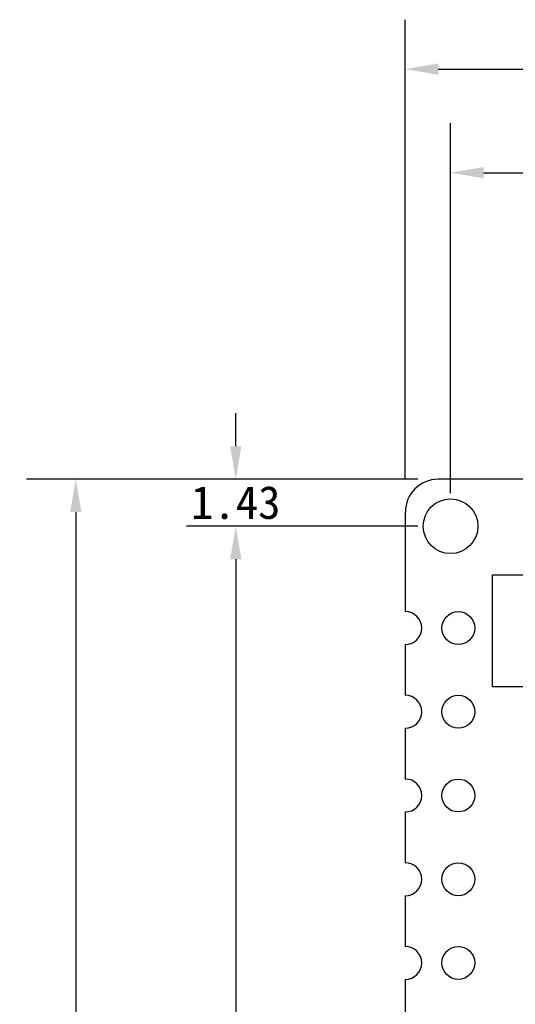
# Model space of a CAD drawing. Header units: millimetres. Extents: x 0 to 297, y 0 to 210.
# Tile 51 of 172: x 77 to 92, y 133 to 163. Entities that reach past the tile are written whole.
import ezdxf

# ---------------------------------------------------------------- set-up
doc = ezdxf.new("R2010")
doc.units = ezdxf.units.MM
doc.header["$LTSCALE"] = 16.335
doc.header["$PDMODE"] = 3
doc.header["$PDSIZE"] = 8
doc.linetypes.add('CENTER', pattern=[0.6, 0.375, -0.075, 0.075, -0.075])
doc.layers.get('0').update_dxf_attribs({"linetype": 'CONTINUOUS'})
doc.layers.get('Defpoints').update_dxf_attribs({"linetype": 'CONTINUOUS'})
doc.layers.add('EXTRUDED-948DXF_CONTINUOUS_LINE', color=7, linetype='CONTINUOUS')
doc.layers.add('OPEN_CASCADEDXF_CONTINUOUS_LINE', color=7, linetype='CONTINUOUS')
doc.styles.get("Standard").update_dxf_attribs({"font": '仿宋_GB2312.ttf'})
doc.dimstyles.get("Standard").update_dxf_attribs({"dimtxt": 2.5, "dimasz": 3.5, "dimexe": 1.5, "dimexo": 1, "dimtad": 1, "dimdsep": 46, "dimtxsty": 'Standard', "dimblk": '_FILLED', "dimblk1": '_FILLED', "dimblk2": '_FILLED', "dimcen": 0.09, "dimazin": 2, "dimtol": 1, "dimtp": 0.01, "dimtm": 0.01, "dimtfac": 1, "dimtofl": 0, "dimtmove": 0, "dimatfit": 3, "dimldrblk": '_FILLED', "dimfxl": 1, "dimtolj": 1, "dimarcsym": 0})

# ---------------------------------------------------------------- blocks, each defined once
blk = doc.blocks.new('_FILLED')
at = {"color": 0, "linetype": 'ByBlock'}
blk.add_solid([(0, 0), (-1, 0.171), (-1, -0.171)], dxfattribs=at)
blk = doc.blocks.new('*D3')
at = {"color": 0, "lineweight": -2, "transparency": 16777216}
for p, q in [((89.068, 148.954), (89.068, 162.897)), ((110.068, 148.954), (110.068, 162.897)), ((90.068, 161.397), (97.039, 161.397)), ((109.068, 161.397), (102.098, 161.397))]:
    blk.add_line(p, q, dxfattribs=at)
at = {"layer": 'Defpoints', "color": 0, "transparency": 16777216}
for p in [(110.068, 161.397), (89.068, 147.954), (110.068, 147.954)]:
    blk.add_point(p, dxfattribs=at)
at = {"color": 0, "lineweight": -2, "transparency": 16777216, "rotation": 180}
blk.add_blockref('_FILLED', (89.068, 161.397), dxfattribs=at)
at = {"color": 0, "lineweight": -2, "transparency": 16777216}
blk.add_blockref('_FILLED', (110.068, 161.397), dxfattribs=at)
at = {"color": 0, "transparency": 16777216, "insert": (99.568, 161.397), "char_height": 1, "attachment_point": 5}
blk.add_mtext('\\A1;21.00', dxfattribs=at)
blk = doc.blocks.new('*D6')
at = {"color": 0, "lineweight": -2, "transparency": 16777216}
for p, q in [((90.443, 148.524), (90.443, 159.754)), ((108.693, 148.524), (108.693, 159.754)), ((91.443, 158.254), (97.039, 158.254)), ((107.693, 158.254), (102.098, 158.254))]:
    blk.add_line(p, q, dxfattribs=at)
at = {"layer": 'Defpoints', "color": 0, "transparency": 16777216}
for p in [(108.693, 158.254), (90.443, 147.524), (108.693, 147.524)]:
    blk.add_point(p, dxfattribs=at)
at = {"color": 0, "lineweight": -2, "transparency": 16777216, "rotation": 180}
blk.add_blockref('_FILLED', (90.443, 158.254), dxfattribs=at)
at = {"color": 0, "lineweight": -2, "transparency": 16777216}
blk.add_blockref('_FILLED', (108.693, 158.254), dxfattribs=at)
at = {"color": 0, "transparency": 16777216, "insert": (99.568, 158.254), "char_height": 1, "attachment_point": 5}
blk.add_mtext('\\A1;18.25', dxfattribs=at)
blk = doc.blocks.new('*D8')
at = {"color": 0, "linetype": 'CENTER', "lineweight": -2, "transparency": 16777216}
for p, q in [((83.918, 149.954), (83.918, 150.954)), ((89.443, 148.954), (82.418, 148.954)), ((89.443, 147.524), (82.418, 147.524)), ((83.918, 146.524), (83.918, 145.524))]:
    blk.add_line(p, q, dxfattribs=at)
at = {"layer": 'Defpoints', "color": 0, "linetype": 'CENTER', "transparency": 16777216}
for p in [(90.443, 148.954), (83.918, 147.524), (90.443, 147.524)]:
    blk.add_point(p, dxfattribs=at)
at = {"color": 0, "linetype": 'CENTER', "lineweight": -2, "transparency": 16777216}
for p, rotation in [((83.918, 148.954), 270), ((83.918, 147.524), 90)]:
    blk.add_blockref('_FILLED', p, dxfattribs=dict(at, rotation=rotation))
at = {"color": 0, "linetype": 'CENTER', "transparency": 16777216, "insert": (83.918, 148.239), "char_height": 1, "attachment_point": 5}
blk.add_mtext('\\A1;1.43', dxfattribs=at)
blk = doc.blocks.new('*D9')
at = {"color": 0, "lineweight": -2, "transparency": 16777216}
for p, q in [((89.443, 147.524), (82.418, 147.524)), ((83.918, 146.524), (83.918, 121.567)), ((83.918, 94.36), (83.918, 119.317)), ((89.443, 93.36), (82.418, 93.36))]:
    blk.add_line(p, q, dxfattribs=at)
at = {"layer": 'Defpoints', "color": 0, "transparency": 16777216}
for p in [(90.443, 147.524), (83.918, 93.36), (90.443, 93.36)]:
    blk.add_point(p, dxfattribs=at)
at = {"color": 0, "lineweight": -2, "transparency": 16777216}
for p, rotation in [((83.918, 147.524), 90), ((83.918, 93.36), 270)]:
    blk.add_blockref('_FILLED', p, dxfattribs=dict(at, rotation=rotation))
at = {"color": 0, "transparency": 16777216, "insert": (83.918, 120.442), "char_height": 1, "attachment_point": 5}
blk.add_mtext('\\A1;54.16', dxfattribs=at)
blk = doc.blocks.new('*D10')
at = {"color": 0, "lineweight": -2, "transparency": 16777216}
for p, q in [((89.443, 148.954), (77.559, 148.954)), ((79.059, 147.954), (79.059, 115.079)), ((79.059, 79.954), (79.059, 112.829)), ((89.443, 78.954), (77.559, 78.954))]:
    blk.add_line(p, q, dxfattribs=at)
at = {"layer": 'Defpoints', "color": 0, "transparency": 16777216}
for p in [(90.443, 148.954), (79.059, 78.954), (90.443, 78.954)]:
    blk.add_point(p, dxfattribs=at)
at = {"color": 0, "lineweight": -2, "transparency": 16777216}
for p, rotation in [((79.059, 148.954), 90), ((79.059, 78.954), 270)]:
    blk.add_blockref('_FILLED', p, dxfattribs=dict(at, rotation=rotation))
at = {"color": 0, "transparency": 16777216, "insert": (79.059, 113.954), "char_height": 1, "attachment_point": 5}
blk.add_mtext('\\A1;70.00', dxfattribs=at)

msp = doc.modelspace()

# ---------------------------------------------------------------- linework, layer by layer
at = {"layer": 'EXTRUDED-948DXF_CONTINUOUS_LINE', "color": 7, "linetype": 'Continuous'}
for p, q in [((91.718, 142.654), (91.718, 146.054)), ((91.718, 146.054), (94.318, 146.054)), ((94.318, 142.654), (91.718, 142.654))]:
    msp.add_line(p, q, dxfattribs=at)
at = {"layer": 'OPEN_CASCADEDXF_CONTINUOUS_LINE', "color": 7, "linetype": 'Continuous'}
for p, q in [((95.098, 148.954), (90.068, 148.954)), ((89.068, 147.954), (89.068, 144.934)), ((89.068, 143.934), (89.068, 142.394)), ((89.068, 141.394), (89.068, 139.854)), ((89.068, 138.854), (89.068, 137.314)), ((89.068, 136.314), (89.068, 134.774)), ((89.068, 133.774), (89.068, 132.234))]:
    msp.add_line(p, q, dxfattribs=at)
for centre, radius in [((90.443, 147.524), 0.83), ((90.678, 144.434), 0.5), ((90.678, 141.894), 0.5), ((90.678, 139.354), 0.5), ((90.678, 136.814), 0.5), ((90.678, 134.274), 0.5)]:
    msp.add_circle(centre, radius, dxfattribs=at)
for centre, radius, start, end in [((90.069, 147.953), 1, 90.0209, 179.9791), ((89.068, 144.434), 0.5, 270, 90), ((89.068, 141.894), 0.5, 270, 90), ((89.068, 139.354), 0.5, 270, 90), ((89.068, 136.814), 0.5, 270, 90), ((89.068, 134.274), 0.5, 270, 90)]:
    msp.add_arc(centre, radius, start, end, dxfattribs=at)

# ---------------------------------------------------------------- dimensions: what is measured, and where the dimension line sits
at = {"color": 3}
dim = msp.add_linear_dim(base=(110.068, 161.397), p1=(89.068, 147.954), p2=(110.068, 147.954), dimstyle='Standard', override={"dimtxt": 1, "dimasz": 1, "dimtad": 0, "dimtih": 1, "dimtoh": 1, "dimzin": 0, "dimcen": 2.673, "dimadec": 0, "dimazin": 0, "dimtol": 0, "dimtzin": 0}, dxfattribs=at)
dim.commit()
dim.dimension.update_dxf_attribs({"geometry": '*D3', "text_midpoint": (99.568, 161.397), "dimtype": 160})
dim = msp.add_linear_dim(base=(108.693, 158.254), p1=(90.443, 147.524), p2=(108.693, 147.524), dimstyle='Standard', override={"dimtxt": 1, "dimasz": 1, "dimtad": 0, "dimtih": 1, "dimtoh": 1, "dimzin": 0, "dimcen": 2.673, "dimadec": 0, "dimazin": 0, "dimtol": 0, "dimtzin": 0}, dxfattribs=at)
dim.commit()
dim.dimension.update_dxf_attribs({"geometry": '*D6', "text_midpoint": (99.568, 158.254)})
at = {"color": 3, "linetype": 'CENTER'}
dim = msp.add_linear_dim(base=(83.918, 147.524), p1=(90.443, 148.954), p2=(90.443, 147.524), angle=90, dimstyle='Standard', override={"dimtxt": 1, "dimasz": 1, "dimtad": 0, "dimtih": 1, "dimtoh": 1, "dimzin": 0, "dimcen": 2.673, "dimadec": 0, "dimazin": 0, "dimtol": 0, "dimtzin": 0}, dxfattribs=at)
dim.commit()
dim.dimension.update_dxf_attribs({"geometry": '*D8', "text_midpoint": (83.918, 148.239), "dimtype": 160})
at = {"color": 3}
for base, p1, p2, picture, middle in [((79.059, 78.954), (90.443, 148.954), (90.443, 78.954), '*D10', (79.059, 113.954)), ((83.918, 93.36), (90.443, 147.524), (90.443, 93.36), '*D9', (83.918, 120.442))]:
    dim = msp.add_linear_dim(base=base, p1=p1, p2=p2, angle=90, dimstyle='Standard', override={"dimtxt": 1, "dimasz": 1, "dimtad": 0, "dimtih": 1, "dimtoh": 1, "dimzin": 0, "dimcen": 2.673, "dimadec": 0, "dimazin": 0, "dimtol": 0, "dimtzin": 0}, dxfattribs=at)
    dim.commit()
    dim.dimension.update_dxf_attribs({"geometry": picture, "text_midpoint": middle})

doc.saveas('drawing.dxf')
